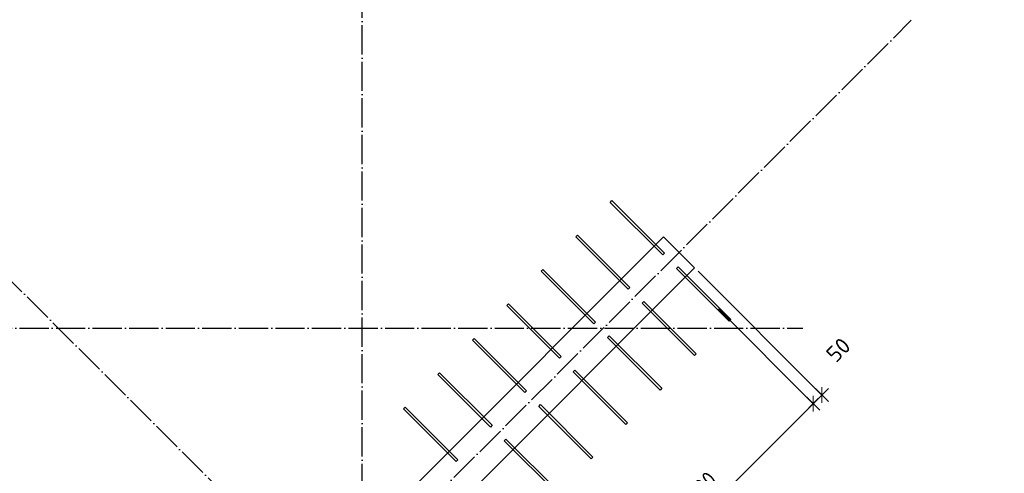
# Model space of a CAD drawing. Header units: millimetres. Extents: x -24871 to 40608, y -2869 to 48080.
# Tile 69 of 119: x 17044 to 21087, y 17904 to 19767. Entities that reach past the tile are written whole.
import ezdxf

# ---------------------------------------------------------------- set-up
doc = ezdxf.new("R2010")
doc.units = ezdxf.units.MM
doc.header["$PDMODE"] = 65
doc.linetypes.add('______11', pattern=[150, 120, -15, 0, -15])
doc.linetypes.add('______5', pattern=[330, 240, -30, 30, -30])
for name, color, linetype, lineweight in [('Standard', 7, 'Continuous', 25), ('Арм.стержн. вертикальными 1', 22, 'Continuous', 35), ('Размерная линия_ общее', 7, 'Continuous', 13)]:
    doc.layers.add(name, color=color, linetype=linetype, lineweight=lineweight)
doc.layers.add('Осевая линия_ общее', color=7, linetype='______5', lineweight=13, true_color=0xa0a0a0)
doc.styles.add('ISOCPEUR', font='ISOCPEUR')
doc.dimstyles.new('DIMSTYLE_4', dxfattribs={"dimtxt": 66, "dimasz": 75, "dimexe": 0, "dimexo": 0, "dimgap": 33, "dimtad": 2, "dimdec": 0, "dimrnd": 5, "dimzin": 12, "dimdsep": 46, "dimtxsty": 'ISOCPEUR', "dimblk1": 'ALL_ML_STRICH', "dimblk2": 'ALL_ML_STRICH', "dimsah": 1, "dimcen": 0, "dimclrd": 7, "dimclre": 256, "dimclrt": 7, "dimadec": 0, "dimazin": 0, "dimtfac": 1, "dimtdec": 0, "dimtix": 1, "dimtmove": 2, "dimatfit": 3, "dimfxl": 0, "dimtvp": 1.2, "dimtzin": 0, "dimlwd": 0, "dimlwe": -3, "dimarcsym": 0})
doc.dimstyles.new('DIMSTYLE_5', dxfattribs={"dimtxt": 66, "dimasz": 75, "dimexe": 0, "dimexo": 0, "dimgap": 33, "dimtad": 2, "dimdec": 0, "dimrnd": 5, "dimzin": 12, "dimdsep": 46, "dimtxsty": 'ISOCPEUR', "dimblk1": 'ALL_ML_STRICH', "dimblk2": 'ALL_ML_STRICH', "dimsah": 1, "dimcen": 0, "dimclrd": 7, "dimclre": 256, "dimclrt": 7, "dimadec": 0, "dimazin": 0, "dimtfac": 1, "dimtdec": 0, "dimtix": 1, "dimtmove": 2, "dimatfit": 3, "dimfxl": 0, "dimtzin": 0, "dimlwd": 0, "dimlwe": -3, "dimarcsym": 0})

# ---------------------------------------------------------------- blocks, each defined once
blk = doc.blocks.new('СЛОЖНЫЙ_ОБЪЕКТ_0')
at = {"layer": 'Осевая линия_ общее', "color": 253, "linetype": '______11', "lineweight": -3, "true_color": 0xa0a0a0, "transparency": 33554687}
for p, q in [((21086.6, 14616.9), (14623.6, 21079.9)), ((18450, -2590), (18450, 20630)), ((3543.2, 2603.2), (20704.7, 19764.7)), ((-2770, 18500), (20260, 18500))]:
    blk.add_line(p, q, dxfattribs=at)
blk = doc.blocks.new('ALL_ML_STRICH')
at = {"color": 0, "linetype": 'ByBlock', "lineweight": -2}
for p, q in [((-1, 0), (0.5, 0)), ((-0.3, -0.3), (0.3, 0.3)), ((0, -0.5), (0, 0.5))]:
    blk.add_line(p, q, dxfattribs=at)
blk = doc.blocks.new('*D420')
at = {"layer": 'DEFPOINTS', "color": 7, "linetype": 'Continuous', "lineweight": 13, "transparency": 33554687}
for p in [(19899.1, 18593.4), (19003.5, 17792), (19453.8, 17341.7)]:
    blk.add_point(p, dxfattribs=at)
at = {"layer": 'Размерная линия_ общее', "color": 253, "linetype": 'Continuous', "lineweight": -2, "true_color": 0xa0a0a0, "transparency": 33554687}
for p, q in [((19913.3, 18579.2), (20302.3, 18190.2)), ((19017.6, 17777.8), (19453.8, 17341.7))]:
    blk.add_line(p, q, dxfattribs=at)
at = {"layer": 'Размерная линия_ общее', "color": 7, "linetype": 'Continuous', "lineweight": -2, "transparency": 33554687}
blk.add_line((19453.8, 17341.7), (20302.3, 18190.2), dxfattribs=at)
at = {"layer": 'Размерная линия_ общее', "color": 7, "linetype": 'Continuous', "lineweight": 13, "transparency": 33554687, "xscale": 75, "yscale": 75, "zscale": 75}
for p, rotation in [((20302.3, 18190.2), 45.00000000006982), ((19453.8, 17341.7), 225.0000000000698)]:
    blk.add_blockref('ALL_ML_STRICH', p, dxfattribs=dict(at, rotation=rotation))
at = {"layer": 'Размерная линия_ общее', "color": 7, "linetype": 'Continuous', "lineweight": 13, "transparency": 33554687, "insert": (19723.9, 17775.9), "char_height": 66, "width": 3.3, "attachment_point": 1, "rotation": 45, "line_spacing_factor": 0.60241, "style": 'ISOCPEUR'}
blk.add_mtext('\\W0.91;6х200', dxfattribs=at)
blk = doc.blocks.new('*D421')
at = {"layer": 'DEFPOINTS', "color": 7, "linetype": 'Continuous', "lineweight": 13, "transparency": 33554687}
for p in [(19815.3, 18748), (19899.1, 18593.4), (20302.3, 18190.2)]:
    blk.add_point(p, dxfattribs=at)
at = {"layer": 'Размерная линия_ общее', "color": 253, "linetype": 'Continuous', "lineweight": -2, "true_color": 0xa0a0a0, "transparency": 33554687}
for p, q in [((19829.4, 18733.8), (20337.7, 18225.6)), ((19913.3, 18579.2), (20302.3, 18190.2))]:
    blk.add_line(p, q, dxfattribs=at)
at = {"layer": 'Размерная линия_ общее', "color": 7, "linetype": 'Continuous', "lineweight": -2, "transparency": 33554687}
blk.add_line((20302.3, 18190.2), (20337.7, 18225.6), dxfattribs=at)
at = {"layer": 'Размерная линия_ общее', "color": 7, "linetype": 'Continuous', "lineweight": 13, "transparency": 33554687, "xscale": 75, "yscale": 75, "zscale": 75}
for p, rotation in [((20337.7, 18225.6), 45.00000000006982), ((20302.3, 18190.2), 225.0000000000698)]:
    blk.add_blockref('ALL_ML_STRICH', p, dxfattribs=dict(at, rotation=rotation))
at = {"layer": 'Размерная линия_ общее', "color": 7, "linetype": 'Continuous', "lineweight": 13, "transparency": 33554687, "insert": (20405.3, 18411.1), "char_height": 66, "width": 132, "attachment_point": 5, "rotation": 45, "style": 'ISOCPEUR'}
blk.add_mtext('\\A1;{50}', dxfattribs=at)

msp = doc.modelspace()

# ---------------------------------------------------------------- linework, layer by layer
at = {"layer": 'Standard', "color": 7, "linetype": 'Continuous', "lineweight": 35, "transparency": 33554687}
for p, q in [((18717.8, 17905), (19688, 18875.2)), ((19688, 18875.2), (19815.3, 18748)), ((19815.3, 18748), (18845, 17777.7)), ((16882.8, 16070.1), (18717.8, 17905))]:
    msp.add_line(p, q, dxfattribs=at)
at = {"layer": 'Арм.стержн. вертикальными 1', "color": 4, "linetype": 'Continuous', "lineweight": 25, "transparency": 33554687}
for points in [[(19684.1, 18801.4), (19468.4, 19017), (19475.5, 19024.1), (19691.2, 18808.4), (19684.1, 18801.4)], [(19542.7, 18659.9), (19327, 18875.6), (19334.1, 18882.7), (19549.7, 18667), (19542.7, 18659.9)], [(19401.2, 18518.5), (19185.6, 18734.2), (19192.6, 18741.3), (19408.3, 18525.6), (19401.2, 18518.5)], [(19747.7, 18751.9), (19963.4, 18536.2), (19956.3, 18529.1), (19740.7, 18744.8), (19747.7, 18751.9)], [(19259.8, 18377.1), (19044.2, 18592.8), (19051.2, 18599.8), (19266.9, 18384.2), (19259.8, 18377.1)], [(19606.3, 18610.4), (19822, 18394.8), (19814.9, 18387.7), (19599.2, 18603.4), (19606.3, 18610.4)], [(19118.4, 18235.7), (18902.7, 18451.3), (18909.8, 18458.4), (19125.5, 18242.7), (19118.4, 18235.7)], [(19464.9, 18469), (19680.6, 18253.3), (19673.5, 18246.3), (19457.8, 18461.9), (19464.9, 18469)], [(18977, 18094.2), (18761.3, 18309.9), (18768.4, 18317), (18984.1, 18101.3), (18977, 18094.2)], [(19323.5, 18327.6), (19539.1, 18111.9), (19532.1, 18104.9), (19316.4, 18320.5), (19323.5, 18327.6)], [(18835.6, 17952.8), (18619.9, 18168.5), (18627, 18175.6), (18842.6, 17959.9), (18835.6, 17952.8)], [(19182, 18186.2), (19397.7, 17970.5), (19390.6, 17963.4), (19175, 18179.1), (19182, 18186.2)], [(19040.6, 18044.8), (19256.3, 17829.1), (19249.2, 17822), (19033.5, 18037.7), (19040.6, 18044.8)]]:
    msp.add_lwpolyline(points, dxfattribs=at)

# ---------------------------------------------------------------- block references
at = {"layer": 'Осевая линия_ общее', "color": 253, "linetype": '______11', "lineweight": -3, "true_color": 0xa0a0a0, "transparency": 33554687}
msp.add_blockref('СЛОЖНЫЙ_ОБЪЕКТ_0', (0, 0), dxfattribs=at)

# ---------------------------------------------------------------- dimensions: what is measured, and where the dimension line sits
at = {"layer": 'Размерная линия_ общее', "color": 7, "linetype": 'Continuous', "lineweight": 13, "transparency": 33554687}
dim = msp.add_linear_dim(base=(20337.7, 18225.6), p1=(19913.3, 18579.2), p2=(19829.4, 18733.8), angle=45, dimstyle='DIMSTYLE_4', override={"dimpost": '<>', "dimclrd": 7, "dimclre": 253, "dimclrt": 7, "dimlwd": 0, "dimlwe": 65533}, dxfattribs=at)
dim.commit()
dim.dimension.update_dxf_attribs({"geometry": '*D421', "text_midpoint": (20405.3, 18411.1), "dimtype": 160})
dim = msp.add_linear_dim(base=(20302.3, 18190.2), p1=(19017.6, 17777.8), p2=(19913.3, 18579.2), angle=45, text='\\W0.91;6х200', dimstyle='DIMSTYLE_5', override={"dimpost": '<>', "dimclrd": 7, "dimclre": 253, "dimclrt": 7, "dimlwd": 0, "dimlwe": 65533}, dxfattribs=at)
dim.commit()
dim.dimension.update_dxf_attribs({"geometry": '*D420', "text_midpoint": (19854.7, 17789.3), "dimtype": 160})

doc.saveas('drawing.dxf')
